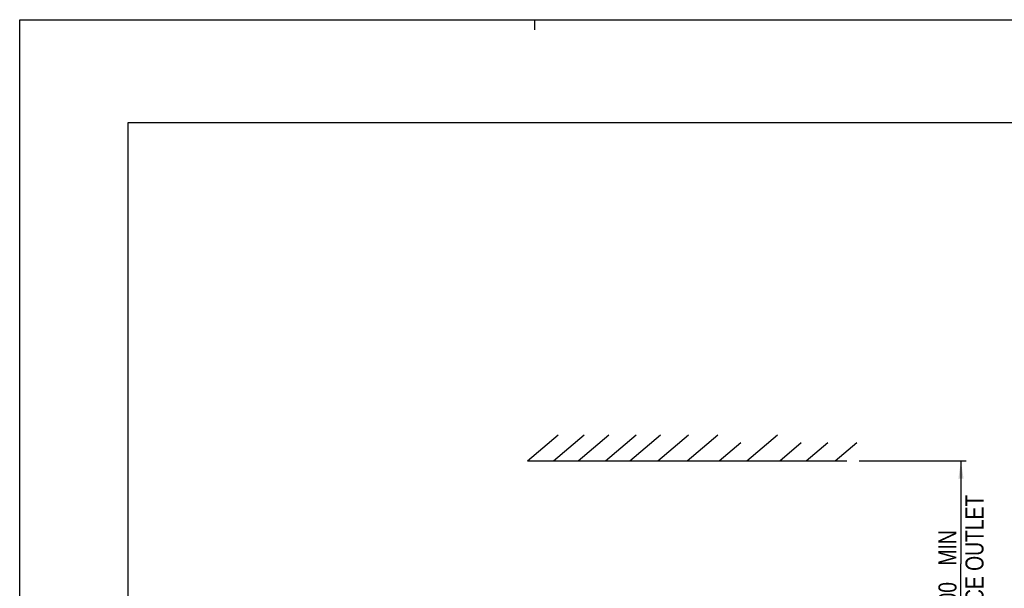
# Model space of a CAD drawing. Extents: x 0 to 594, y 0 to 420.
# Tile 16 of 58: x 0 to 191, y 310 to 420. Entities that reach past the tile are written whole.
import ezdxf

# ---------------------------------------------------------------- set-up
doc = ezdxf.new("R2010")
doc.units = 0
doc.header["$LTSCALE"] = 32.67
doc.layers.get('0').update_dxf_attribs({"linetype": 'CONTINUOUS'})
doc.styles.get("Standard").update_dxf_attribs({"font": 'txt', "width": 0.8})
doc.dimstyles.get("Standard").update_dxf_attribs({"dimtxt": 2.5, "dimasz": 2.5, "dimexe": 1.25, "dimexo": 0.625, "dimtad": 1, "dimcen": 2.5, "dimazin": 3, "dimtfac": 1, "dimtmove": 0, "dimatfit": 3})

# ---------------------------------------------------------------- blocks, each defined once
blk = doc.blocks.new('_FILLED')
at = {"color": 0, "linetype": 'BYBLOCK'}
blk.add_solid([(0, 0), (-1, 0.143), (-1, -0.143)], dxfattribs=at)
blk = doc.blocks.new('*D0')
at = {"color": 2, "linetype": 'CONTINUOUS'}
for p, q in [((163, 334.35), (183.75, 334.35)), ((182.75, 334.35), (182.75, 314.34)), ((182.75, 294.32), (182.75, 314.34)), ((157.23, 294.32), (183.75, 294.32))]:
    blk.add_line(p, q, dxfattribs=at)
at = {"color": 2, "linetype": 'CONTINUOUS', "xscale": 3.5, "yscale": 3.5, "zscale": 3.5}
for p, rotation in [((182.75, 334.35), 90), ((182.75, 294.32), 270)]:
    blk.add_blockref('_FILLED', p, dxfattribs=dict(at, rotation=rotation))
at = {"color": 5, "linetype": 'CONTINUOUS', "width": 0.8}
for s, p in [('AIR SPACE OUTLET', (187.13, 291.94)), (' MIN', (181.88, 312.94)), ('200', (181.88, 304.54))]:
    blk.add_text(s, height=3.5, rotation=90, dxfattribs=at).set_placement(p)

msp = doc.modelspace()

# ---------------------------------------------------------------- linework, layer by layer
at = {"color": 7, "linetype": 'CONTINUOUS'}
for p, q in [((0, 0), (0, 420)), ((0, 420), (594, 420)), ((21, 400), (21, 20)), ((573, 400), (21, 400)), ((98.565, 334.353), (104.524, 339.353)), ((103.622, 334.353), (109.581, 339.353)), ((108.409, 334.353), (114.368, 339.353)), ((113.76, 334.353), (119.719, 339.353)), ((118.454, 334.353), (124.412, 339.353)), ((123.898, 334.353), (129.857, 339.353)), ((129.588, 334.353), (135.547, 339.353)), ((141.17, 334.353), (147.129, 339.353)), ((135.82, 334.353), (140.014, 337.873)), ((147.553, 334.353), (151.747, 337.873)), ((152.716, 334.353), (156.91, 337.873)), ((158.348, 334.353), (162.542, 337.873)), ((98.565, 334.353), (160.612, 334.353))]:
    msp.add_line(p, q, dxfattribs=at)
at = {"color": 2, "linetype": 'CONTINUOUS'}
msp.add_line((100, 418), (100, 420), dxfattribs=at)

# ---------------------------------------------------------------- dimensions: what is measured, and where the dimension line sits
dim = msp.add_linear_dim(base=(182.752, 334.353), p1=(157.232, 294.324), p2=(162.998, 334.353), angle=90, dimstyle='Standard', dxfattribs=at)
dim.commit()
dim.dimension.update_dxf_attribs({"geometry": '*D0', "text_midpoint": (182.752, 314.339), "dimtype": 128})

doc.saveas('drawing.dxf')
